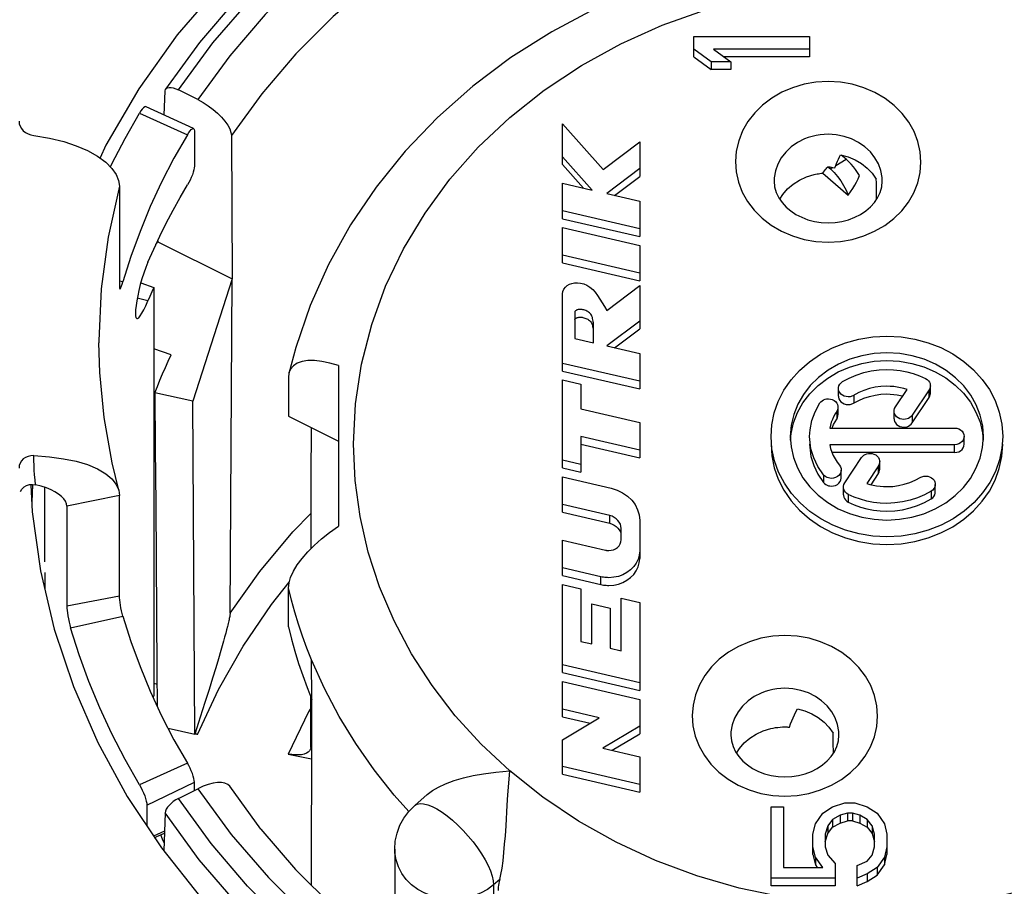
# Model space of a CAD drawing. Extents: x 0 to 420, y 0 to 297.
# Tile 69 of 116: x 215.21 to 217.76, y 165.48 to 167.72. Entities that reach past the tile are written whole.
import ezdxf

# ---------------------------------------------------------------- set-up
doc = ezdxf.new("R2010")
doc.units = 0
doc.header["$LTSCALE"] = 23.1
doc.layers.get('0').update_dxf_attribs({"linetype": 'CONTINUOUS'})
doc.layers.add('02___PRT_ALL_AXES', color=7, linetype='CONTINUOUS')

msp = doc.modelspace()

# ---------------------------------------------------------------- linework, layer by layer
at = {"color": 7, "linetype": 'CONTINUOUS'}
for p, q in [((216.9567, 167.6233), (216.9567, 167.6758)), ((216.9567, 167.6758), (217.2567, 167.6758)), ((217.2567, 167.6758), (217.2567, 167.6233)), ((217.0014, 167.6108), (216.9567, 167.6433)), ((217.0078, 167.6433), (217.0525, 167.6108)), ((217.2567, 167.6433), (217.0078, 167.6433)), ((216.9567, 167.6233), (217.0014, 167.5908)), ((217.0014, 167.6108), (217.0014, 167.5908)), ((217.0525, 167.6108), (217.0014, 167.6108)), ((217.2567, 167.6233), (217.0353, 167.6233)), ((217.0525, 167.6108), (217.0525, 167.5908)), ((217.0525, 167.5908), (217.0014, 167.5908)), ((215.5202, 167.5409), (215.4349, 167.3949)), ((215.5859, 167.4727), (215.5879, 167.5356)), ((215.6729, 167.5127), (215.6225, 167.538)), ((215.6619, 167.4377), (215.5387, 167.4945)), ((215.5214, 167.4775), (215.6459, 167.422)), ((215.6639, 167.4322), (215.6639, 167.3407)), ((216.6167, 167.3449), (216.6167, 167.4498)), ((216.6167, 167.4498), (216.7223, 167.3316)), ((215.7595, 167.4196), (215.7612, 167.0486)), ((215.4349, 167.3949), (215.4195, 167.3617)), ((216.7223, 167.3316), (216.8167, 167.4034)), ((216.8167, 167.4034), (216.8167, 167.3142)), ((216.694, 167.2784), (216.6167, 167.3649)), ((217.3241, 167.342), (217.3509, 167.3587)), ((217.3509, 167.3587), (217.3386, 167.3693)), ((216.6167, 167.3449), (216.6714, 167.2836)), ((216.8167, 167.3342), (216.7317, 167.2697)), ((217.3038, 167.339), (217.3103, 167.3333)), ((217.3103, 167.3333), (217.3165, 167.3372)), ((217.3165, 167.3372), (217.3217, 167.3362)), ((216.7519, 167.265), (216.8167, 167.3142)), ((217.2909, 167.3224), (217.3563, 167.2651)), ((215.4698, 167.2889), (215.4698, 167.0281)), ((216.6167, 167.2046), (216.6167, 167.2963)), ((216.6167, 167.2963), (216.694, 167.2784)), ((216.7317, 167.2697), (216.8167, 167.2499)), ((216.8167, 167.2499), (216.8167, 167.1582)), ((216.8167, 167.1782), (216.6167, 167.2246)), ((216.6167, 167.2046), (216.8167, 167.1582)), ((216.6167, 167.0899), (216.6167, 167.1816)), ((216.6167, 167.1816), (216.8167, 167.1352)), ((215.5642, 167.1378), (215.5688, 167.1448)), ((215.5688, 167.1475), (215.5688, 167.1448)), ((215.5688, 167.1448), (215.7612, 167.0486)), ((216.8167, 167.1352), (216.8167, 167.0434)), ((216.8167, 167.0634), (216.6167, 167.1099)), ((216.6167, 167.0899), (216.8167, 167.0434)), ((215.7612, 167.0486), (215.6596, 166.7326)), ((215.7563, 166.1834), (215.7612, 167.0486)), ((215.4789, 167.0412), (215.4698, 167.0432)), ((215.477, 167.0353), (215.4789, 167.0412)), ((215.5252, 167.0384), (215.559, 167.0268)), ((215.559, 167.0268), (215.5538, 167.0151)), ((215.559, 167.0268), (215.559, 165.9692)), ((216.7317, 166.9672), (216.8167, 167.0317)), ((216.8167, 167.0317), (216.8167, 166.9196)), ((215.5435, 166.9916), (215.5159, 166.9992)), ((215.5486, 167.0034), (215.5435, 166.9916)), ((215.5538, 167.0151), (215.5486, 167.0034)), ((216.6167, 167.0033), (216.6165, 167.007)), ((216.6167, 166.8101), (216.6167, 167.0033)), ((216.6487, 166.9637), (216.6487, 166.8944)), ((216.6967, 166.8833), (216.6967, 166.9353)), ((216.8167, 166.9396), (216.7317, 166.8752)), ((216.7519, 166.8705), (216.8167, 166.9196)), ((216.6487, 166.8944), (216.6967, 166.8833)), ((215.4167, 166.8884), (215.4167, 166.8836)), ((216.7317, 166.8752), (216.8167, 166.8554)), ((215.6036, 166.8524), (215.559, 166.868)), ((216.8167, 166.8554), (216.8167, 166.7637)), ((216.0367, 166.8242), (216.0367, 166.4085)), ((216.8167, 166.7837), (216.6167, 166.8301)), ((215.9084, 166.8042), (215.9073, 166.7939)), ((215.9073, 166.7939), (215.9073, 166.6934)), ((216.6167, 166.8101), (216.8167, 166.7637)), ((216.6167, 166.5592), (216.6167, 166.7871)), ((216.6167, 166.7871), (216.6647, 166.776)), ((216.6647, 166.776), (216.6647, 166.7126)), ((217.5692, 166.7521), (217.5692, 166.7721)), ((215.6596, 166.7326), (215.5613, 166.7536)), ((217.3313, 166.745), (217.3313, 166.765)), ((217.3707, 166.7473), (217.3707, 166.7273)), ((217.4788, 166.7173), (217.509, 166.7626)), ((217.5659, 166.7613), (217.5221, 166.6957)), ((217.5221, 166.6757), (217.5659, 166.7413)), ((217.5659, 166.7413), (217.5659, 166.7613)), ((215.6654, 165.8706), (215.6596, 166.7326)), ((217.3302, 166.6966), (217.3302, 166.7166)), ((215.9073, 166.6934), (216.0367, 166.6287)), ((216.6647, 166.7126), (216.8167, 166.6773)), ((217.3268, 166.7058), (217.3226, 166.699)), ((217.3268, 166.7058), (217.3268, 166.6858)), ((217.4755, 166.6865), (217.4755, 166.7065)), ((217.5221, 166.6957), (217.5221, 166.6757)), ((216.8167, 166.6773), (216.8167, 166.5856)), ((216.6647, 166.6409), (216.6647, 166.5481)), ((216.8167, 166.6056), (216.6647, 166.6409)), ((217.2074, 166.6309), (217.2087, 166.6481)), ((217.3088, 166.6625), (217.6317, 166.6625)), ((217.6567, 166.6209), (217.6567, 166.6409)), ((217.7044, 166.6498), (217.7059, 166.6309)), ((216.6647, 166.6209), (216.8167, 166.5856)), ((217.6317, 166.6192), (217.3088, 166.6192)), ((217.6317, 166.5992), (217.6317, 166.6192)), ((217.6317, 166.5992), (217.3147, 166.5992)), ((216.6647, 166.5681), (216.6167, 166.5792)), ((217.3476, 166.5204), (217.3914, 166.5862)), ((217.4347, 166.5646), (217.4044, 166.5191)), ((217.4347, 166.5446), (217.4347, 166.5646)), ((217.4381, 166.5554), (217.4381, 166.5754)), ((216.6167, 166.5592), (216.6647, 166.5481)), ((217.2929, 166.5415), (217.2929, 166.5215)), ((217.3384, 166.5339), (217.3384, 166.5539)), ((217.4156, 166.516), (217.4347, 166.5446)), ((216.6167, 166.4445), (216.6167, 166.5362)), ((216.6167, 166.5362), (216.7426, 166.507)), ((217.5821, 166.4967), (217.5821, 166.5167)), ((215.2133, 166.4986), (215.2174, 166.5048)), ((215.2767, 166.3159), (215.2767, 166.509)), ((215.4698, 166.488), (215.3334, 166.4605)), ((215.468, 166.5015), (215.4698, 166.488)), ((215.4698, 166.2272), (215.4698, 166.488)), ((217.3442, 166.4896), (217.3442, 166.5096)), ((217.3567, 166.4909), (217.3567, 166.4709)), ((217.5714, 166.499), (217.5714, 166.479)), ((215.3334, 166.4605), (215.3326, 166.4666)), ((215.3334, 166.4605), (215.3334, 166.2013)), ((216.7391, 166.4361), (216.6167, 166.4645)), ((216.6167, 166.4445), (216.7391, 166.4161)), ((216.7391, 166.4161), (216.7391, 166.4361)), ((216.8167, 166.4233), (216.8167, 166.3245)), ((216.7666, 166.3938), (216.7681, 166.3884)), ((216.7687, 166.3732), (216.7687, 166.4026)), ((216.6167, 166.2807), (216.6167, 166.3724)), ((216.6167, 166.3724), (216.7284, 166.3465)), ((215.2767, 166.2884), (215.2767, 166.2448)), ((216.716, 166.2776), (216.6167, 166.3007)), ((215.8631, 166.2062), (215.9093, 166.2636)), ((216.6167, 166.2807), (216.716, 166.2576)), ((216.6167, 166.0298), (216.6167, 166.2576)), ((216.6167, 166.2576), (216.6647, 166.2465)), ((216.716, 166.2576), (216.716, 166.2776)), ((215.9073, 166.1483), (215.9073, 166.2488)), ((216.6647, 166.2465), (216.6647, 166.1104)), ((215.4698, 166.2272), (215.3334, 166.2013)), ((216.6927, 166.1039), (216.6927, 166.2078)), ((216.6927, 166.2078), (216.7407, 166.1966)), ((216.7687, 166.0862), (216.7687, 166.2223)), ((216.7687, 166.2223), (216.8167, 166.2112)), ((216.8167, 166.2112), (216.8167, 165.9834)), ((216.7407, 166.1966), (216.7407, 166.0927)), ((215.3432, 166.1456), (215.4789, 166.1756)), ((215.7449, 166.1314), (215.7422, 166.1215)), ((215.7473, 166.1405), (215.7449, 166.1314)), ((215.7494, 166.1488), (215.7473, 166.1405)), ((215.7392, 166.1108), (215.7359, 166.0991)), ((215.7422, 166.1215), (215.7392, 166.1108)), ((216.6647, 166.1104), (216.6927, 166.1039)), ((215.7323, 166.0864), (215.7261, 166.0655)), ((215.7359, 166.0991), (215.7323, 166.0864)), ((216.7407, 166.0927), (216.7687, 166.0862)), ((215.7261, 166.0655), (215.7191, 166.0419)), ((215.9679, 165.96), (215.9671, 166.0625)), ((215.5669, 166.0351), (215.5678, 165.942)), ((215.7191, 166.0419), (215.711, 166.0154)), ((216.8167, 166.0034), (216.6167, 166.0498)), ((216.6167, 166.0298), (216.8167, 165.9834)), ((215.559, 166.0024), (215.5672, 165.9995)), ((215.711, 166.0154), (215.7017, 165.9856)), ((216.6167, 165.915), (216.6167, 166.0067)), ((216.6167, 166.0067), (216.8167, 165.9603)), ((215.3505, 165.9933), (215.4136, 165.8488)), ((215.7017, 165.9856), (215.6912, 165.9519)), ((215.5572, 165.9649), (215.559, 165.9692)), ((215.965, 165.8355), (215.9652, 165.9668)), ((216.8167, 165.9603), (216.8167, 165.871)), ((216.7122, 165.9128), (216.6167, 165.935)), ((215.6747, 165.9001), (215.6654, 165.8706)), ((216.6167, 165.915), (216.6881, 165.8984)), ((216.6167, 165.8559), (216.7122, 165.9128)), ((215.5958, 165.8854), (215.6654, 165.8705)), ((216.8167, 165.891), (216.7212, 165.8341)), ((215.4136, 165.8488), (215.4899, 165.7092)), ((216.6167, 165.7666), (216.6167, 165.8559)), ((216.7453, 165.8285), (216.8167, 165.871)), ((216.7212, 165.8341), (216.8167, 165.8119)), ((215.9066, 165.8188), (215.9669, 165.806)), ((216.8167, 165.8119), (216.8167, 165.7202)), ((215.6459, 165.7949), (215.5214, 165.7393)), ((216.8167, 165.7402), (216.6167, 165.7866)), ((216.6167, 165.7666), (216.8167, 165.7202)), ((215.5409, 165.6868), (215.6639, 165.7462)), ((215.6225, 165.7037), (215.6729, 165.729)), ((215.6639, 165.7245), (215.6639, 165.7462)), ((215.4899, 165.7092), (215.5786, 165.5757)), ((216.2342, 165.6856), (216.2668, 165.7138)), ((217.161, 165.7116), (217.1927, 165.7098)), ((215.5409, 165.6868), (215.5409, 165.6325)), ((217.1567, 165.4777), (217.1567, 165.6817)), ((217.1567, 165.6817), (217.1886, 165.6817)), ((217.1886, 165.6817), (217.1886, 165.5248)), ((217.2907, 165.6655), (217.3163, 165.6817)), ((217.3163, 165.6817), (217.3482, 165.6926)), ((217.3482, 165.6926), (217.3737, 165.6926)), ((217.3737, 165.6926), (217.4056, 165.6817)), ((217.4056, 165.6817), (217.4312, 165.6655)), ((215.5879, 165.6668), (215.5849, 165.5679)), ((215.6764, 165.5451), (215.5879, 165.6668)), ((217.2716, 165.6384), (217.2907, 165.6655)), ((217.3163, 165.6493), (217.3035, 165.633)), ((217.3354, 165.6601), (217.3163, 165.6493)), ((217.3163, 165.6493), (217.3163, 165.6293)), ((217.3546, 165.6655), (217.3354, 165.6601)), ((217.3354, 165.6601), (217.3354, 165.6401)), ((217.3354, 165.6401), (217.3546, 165.6455)), ((217.3546, 165.6655), (217.3546, 165.6455)), ((217.3673, 165.6655), (217.3546, 165.6655)), ((217.3673, 165.6455), (217.3546, 165.6455)), ((217.3673, 165.6655), (217.3673, 165.6455)), ((217.3865, 165.6601), (217.3673, 165.6655)), ((217.3673, 165.6455), (217.3865, 165.6401)), ((217.3865, 165.6601), (217.3865, 165.6401)), ((217.4056, 165.6493), (217.3865, 165.6601)), ((217.4056, 165.6493), (217.4056, 165.6293)), ((217.4184, 165.633), (217.4056, 165.6493)), ((217.4312, 165.6655), (217.4503, 165.6384)), ((215.5864, 165.6192), (215.5583, 165.6063)), ((217.2652, 165.6114), (217.2716, 165.6384)), ((217.3035, 165.633), (217.2971, 165.6114)), ((217.3035, 165.633), (217.3035, 165.613)), ((217.3035, 165.613), (217.3163, 165.6293)), ((217.3163, 165.6293), (217.3354, 165.6401)), ((217.3865, 165.6401), (217.4056, 165.6293)), ((217.4056, 165.6293), (217.4184, 165.613)), ((217.4184, 165.633), (217.4184, 165.613)), ((217.4248, 165.6114), (217.4184, 165.633)), ((217.4503, 165.6384), (217.4567, 165.6114)), ((215.5608, 165.6025), (215.5863, 165.6143)), ((215.5617, 165.6012), (215.5617, 165.603)), ((217.2652, 165.5589), (217.2652, 165.6114)), ((217.2971, 165.5914), (217.3035, 165.613)), ((217.2971, 165.6114), (217.2971, 165.5789)), ((217.4184, 165.613), (217.4248, 165.5914)), ((217.4248, 165.5789), (217.4248, 165.6114)), ((217.4567, 165.6114), (217.4567, 165.5589)), ((215.5786, 165.5757), (215.68, 165.4481)), ((216.1824, 165.5722), (216.1824, 165.2936)), ((217.2716, 165.5518), (217.2652, 165.5789)), ((217.2971, 165.5789), (217.3035, 165.5572)), ((217.4184, 165.5572), (217.4248, 165.5789)), ((217.4567, 165.5789), (217.4503, 165.5518)), ((216.9645, 165.5034), (216.858, 165.5431)), ((217.2652, 165.5589), (217.2716, 165.5318)), ((217.2716, 165.5518), (217.2716, 165.5318)), ((217.2907, 165.5248), (217.2716, 165.5518)), ((217.3035, 165.5572), (217.3227, 165.5356)), ((217.4056, 165.541), (217.4184, 165.5572)), ((217.4503, 165.5518), (217.4312, 165.5248)), ((217.4503, 165.5318), (217.4567, 165.5589)), ((217.4503, 165.5518), (217.4503, 165.5318)), ((217.1886, 165.5248), (217.2907, 165.5248)), ((217.2716, 165.5318), (217.2766, 165.5248)), ((217.3227, 165.5356), (217.3227, 165.4777)), ((217.3801, 165.5302), (217.4056, 165.541)), ((217.3801, 165.4777), (217.3801, 165.5302)), ((217.4312, 165.5248), (217.4056, 165.5085)), ((217.4312, 165.5048), (217.4503, 165.5318)), ((217.4312, 165.5248), (217.4312, 165.5048)), ((216.4544, 165.4941), (216.4385, 165.4803)), ((217.3227, 165.4977), (217.1567, 165.4977)), ((217.4056, 165.5085), (217.3801, 165.4977)), ((217.4056, 165.5085), (217.4056, 165.4885)), ((217.4056, 165.4885), (217.4312, 165.5048)), ((216.4385, 165.4803), (216.4385, 165.1338)), ((217.3227, 165.4777), (217.1567, 165.4777)), ((217.3801, 165.4777), (217.4056, 165.4885))]:
    msp.add_line(p, q, dxfattribs=at)
for points in [[(218.7878, 168.1395), (218.6313, 168.2322), (218.4675, 168.3126), (218.2957, 168.3808), (218.1179, 168.4362), (217.9353, 168.4782), (217.7492, 168.5067), (217.561, 168.5213), (217.3721, 168.522), (217.1837, 168.5088), (216.9974, 168.4818), (216.8143, 168.4411), (216.6359, 168.3872), (216.4635, 168.3202), (216.2982, 168.2409), (216.1414, 168.1496), (215.9941, 168.0472), (215.8574, 167.9342), (215.7322, 167.8116), (215.6196, 167.6801), (215.5202, 167.5409)], [(217.8247, 168.4476), (217.6619, 168.4666), (217.4979, 168.4747), (217.3338, 168.472), (217.1703, 168.4585), (217.0085, 168.4342), (216.8493, 168.3993), (216.6937, 168.354), (216.5424, 168.2986), (216.3965, 168.2333), (216.2567, 168.1587), (216.1238, 168.0749), (215.9987, 167.9827), (215.8821, 167.8826), (215.7746, 167.775), (215.6767, 167.6606), (215.5892, 167.5401)], [(215.6225, 167.538), (215.7113, 167.6598), (215.8104, 167.7748), (215.9201, 167.8831), (216.0392, 167.9837), (216.1671, 168.0758), (216.3028, 168.1589), (216.4449, 168.2323), (216.5935, 168.2958), (216.7489, 168.3495), (216.9091, 168.3927), (217.0725, 168.4246), (217.2381, 168.4453), (217.405, 168.4545), (217.5719, 168.4523), (217.738, 168.4388), (217.9023, 168.414)], [(217.7628, 168.3848), (217.6096, 168.3997), (217.4557, 168.4046), (217.3018, 168.3996), (217.1489, 168.3846), (216.9976, 168.3597), (216.849, 168.3252), (216.7038, 168.2812), (216.5628, 168.2279), (216.4269, 168.1657), (216.2968, 168.0949), (216.173, 168.0158), (216.0563, 167.9289), (215.9474, 167.8346), (215.8468, 167.7335), (215.7554, 167.6263), (215.6729, 167.5127)], [(217.772, 168.2461), (217.6252, 168.2619), (217.4773, 168.2681), (217.3293, 168.2646), (217.1821, 168.2514), (217.0364, 168.2287), (216.8931, 168.1965), (216.7531, 168.155), (216.617, 168.1045), (216.4858, 168.0452), (216.3601, 167.9776), (216.2406, 167.9019), (216.1281, 167.8186), (216.0231, 167.7282), (215.9264, 167.6312), (215.8383, 167.5281), (215.7595, 167.4196)], [(217.8399, 167.8754), (217.7118, 167.8986), (217.582, 167.9125), (217.4515, 167.9169), (217.321, 167.9117), (217.1915, 167.8971), (217.0639, 167.8732), (216.939, 167.8401), (216.8176, 167.798), (216.7009, 167.7474), (216.5894, 167.6885), (216.4835, 167.6216), (216.3844, 167.5473), (216.2929, 167.4664), (216.2094, 167.3794), (216.1341, 167.2865), (216.0678, 167.1885), (216.0108, 167.0861), (215.9634, 166.98), (215.9261, 166.8711), (215.9085, 166.8042)], [(216.0757, 166.6209), (216.081, 166.7254), (216.0966, 166.8284), (216.1228, 166.9304), (216.159, 167.0301), (216.2053, 167.1267), (216.2609, 167.2192), (216.3254, 167.3068), (216.3985, 167.3893), (216.4803, 167.4666), (216.5697, 167.5376), (216.6658, 167.6013), (216.7679, 167.6575), (216.8752, 167.7057), (216.9868, 167.7455), (217.1018, 167.7767), (217.2194, 167.7991), (217.3386, 167.8125), (217.4586, 167.8169), (217.5786, 167.8122), (217.6975, 167.7985), (217.8147, 167.776)], [(217.3047, 167.5596), (217.273, 167.5578), (217.2424, 167.5525), (217.2127, 167.5437), (217.1845, 167.5317), (217.1584, 167.5165), (217.1349, 167.4986), (217.1144, 167.4784), (217.097, 167.456), (217.0832, 167.4317), (217.073, 167.4061), (217.0669, 167.3796), (217.0647, 167.3526), (217.0666, 167.3256), (217.0725, 167.2991), (217.0824, 167.2734), (217.0961, 167.249), (217.1133, 167.2264), (217.1338, 167.2058), (217.1575, 167.1877), (217.1837, 167.1723), (217.2122, 167.16), (217.2422, 167.1511), (217.273, 167.1458), (217.3047, 167.1439)], [(217.3047, 167.1439), (217.3364, 167.1458), (217.367, 167.1511), (217.3968, 167.1599), (217.4249, 167.1719), (217.451, 167.187), (217.4745, 167.2049), (217.4951, 167.2252), (217.5124, 167.2476), (217.5262, 167.2719), (217.5364, 167.2975), (217.5425, 167.324), (217.5447, 167.351), (217.5428, 167.3779), (217.5369, 167.4045), (217.527, 167.4301), (217.5133, 167.4545), (217.4961, 167.4772), (217.4756, 167.4977), (217.4519, 167.5159), (217.4257, 167.5313), (217.3972, 167.5435), (217.3672, 167.5525), (217.3365, 167.5578), (217.3047, 167.5596)], [(215.5879, 167.5356), (215.5887, 167.5392), (215.5892, 167.5401)], [(215.5892, 167.5401), (215.5907, 167.5418), (215.5939, 167.5436), (215.5982, 167.5444), (215.6034, 167.5442), (215.6093, 167.5431), (215.6156, 167.541), (215.6225, 167.538)], [(215.6729, 167.5127), (215.6867, 167.5052), (215.6997, 167.4969), (215.7122, 167.4876), (215.7238, 167.4778), (215.7341, 167.4676), (215.7429, 167.4572), (215.75, 167.447), (215.7552, 167.4372), (215.7584, 167.4281), (215.7595, 167.4196)], [(215.5387, 167.4945), (215.5376, 167.4947), (215.5351, 167.4939), (215.5321, 167.4916), (215.5287, 167.488), (215.5252, 167.4834), (215.5214, 167.4775)], [(215.2098, 167.4568), (215.2106, 167.4501), (215.2127, 167.4438), (215.2162, 167.4377), (215.2209, 167.4323), (215.2268, 167.4277), (215.2334, 167.424), (215.2405, 167.4214), (215.2481, 167.4198)], [(215.4465, 167.3386), (215.4501, 167.3462), (215.4843, 167.4124), (215.5214, 167.4775)], [(215.6459, 167.422), (215.6494, 167.4274), (215.6527, 167.4318), (215.6558, 167.4351), (215.6586, 167.4372), (215.6609, 167.4379), (215.6619, 167.4377)], [(215.6619, 167.4377), (215.6625, 167.4373), (215.6636, 167.4354), (215.6639, 167.4322)], [(215.2481, 167.4198), (215.2884, 167.4133), (215.3254, 167.4043), (215.358, 167.3935), (215.387, 167.381), (215.4132, 167.3663), (215.4346, 167.3505), (215.4504, 167.3347), (215.4613, 167.319), (215.4677, 167.3036), (215.4698, 167.2889)], [(215.6459, 167.422), (215.611, 167.361), (215.579, 167.2989), (215.5497, 167.2358), (215.5232, 167.1717), (215.4996, 167.1069), (215.4789, 167.0412)], [(217.2436, 167.4109), (217.2255, 167.4018), (217.2092, 167.3904), (217.195, 167.3771), (217.1833, 167.3622), (217.1743, 167.3458), (217.1682, 167.3285), (217.1651, 167.3106), (217.1647, 167.3018)], [(217.3047, 167.423), (217.2942, 167.4227), (217.2837, 167.4217), (217.2734, 167.4199), (217.2632, 167.4176), (217.2532, 167.4145), (217.2436, 167.4109)], [(217.4447, 167.3018), (217.4443, 167.311), (217.4412, 167.3289), (217.435, 167.3462), (217.4259, 167.3625), (217.4141, 167.3775), (217.3998, 167.3907), (217.3835, 167.402), (217.3654, 167.411), (217.3459, 167.4176), (217.3256, 167.4217), (217.3047, 167.423)], [(217.3217, 167.3362), (217.3242, 167.342), (217.3266, 167.3477), (217.3291, 167.3534), (217.3317, 167.3589), (217.3343, 167.3644), (217.3369, 167.3698)], [(217.3369, 167.3698), (217.3563, 167.3645), (217.3743, 167.357), (217.3911, 167.3472), (217.406, 167.3354), (217.4187, 167.3221), (217.4293, 167.307)], [(217.3858, 167.3162), (217.3809, 167.3241), (217.3756, 167.3318), (217.3699, 167.3392), (217.3639, 167.3461), (217.3576, 167.3527), (217.3509, 167.3587)], [(215.6639, 167.3407), (215.6635, 167.3363), (215.6625, 167.3311), (215.6608, 167.325), (215.6586, 167.3184), (215.6558, 167.3115), (215.6526, 167.3046), (215.6494, 167.2982), (215.6459, 167.292)], [(217.2909, 167.3224), (217.2929, 167.3254), (217.295, 167.3282), (217.2971, 167.331), (217.2993, 167.3337), (217.3015, 167.3364), (217.3038, 167.339)], [(217.3038, 167.339), (217.3063, 167.3387), (217.3086, 167.3384), (217.3107, 167.3381), (217.3126, 167.3378), (217.3145, 167.3375), (217.3165, 167.3372)], [(217.3103, 167.3333), (217.32, 167.3242), (217.329, 167.314), (217.3372, 167.3026), (217.3446, 167.2906), (217.3509, 167.2781), (217.3563, 167.2651)], [(217.1647, 167.3018), (217.1661, 167.2866), (217.1703, 167.2722), (217.1767, 167.2587), (217.1852, 167.2462), (217.1956, 167.2348), (217.2076, 167.2246), (217.2212, 167.2156), (217.2361, 167.2081), (217.2522, 167.202), (217.2692, 167.1975), (217.2868, 167.1948), (217.3047, 167.1939)], [(217.1792, 167.255), (217.187, 167.2673), (217.1993, 167.2816), (217.214, 167.2941), (217.2306, 167.3047), (217.2487, 167.3129), (217.2685, 167.3189)], [(217.2685, 167.3189), (217.2722, 167.3197), (217.2759, 167.3204), (217.2796, 167.3211), (217.2833, 167.3216), (217.2871, 167.3221), (217.2909, 167.3224)], [(217.3047, 167.1939), (217.3226, 167.1948), (217.3402, 167.1975), (217.3572, 167.202), (217.3733, 167.2081), (217.3882, 167.2157), (217.4018, 167.2247), (217.4139, 167.2349), (217.4242, 167.2463), (217.4327, 167.2588), (217.4392, 167.2722), (217.4433, 167.2866), (217.4447, 167.3018)], [(217.3563, 167.2651), (217.3624, 167.2738), (217.3681, 167.2825), (217.3733, 167.291), (217.378, 167.2995), (217.3822, 167.3079), (217.3858, 167.3162)], [(217.43, 167.2728), (217.4295, 167.2898), (217.4294, 167.2984), (217.4293, 167.307)], [(215.4698, 167.2889), (215.4404, 167.1567), (215.4226, 167.023), (215.4167, 166.8884)], [(215.5435, 167.0916), (215.5586, 167.1258), (215.5745, 167.1596), (215.5911, 167.1932), (215.6086, 167.2265), (215.6268, 167.2594), (215.6459, 167.292)], [(217.4302, 167.2556), (217.4301, 167.2642), (217.43, 167.2728)], [(215.5435, 167.0916), (215.538, 167.0779), (215.5329, 167.0637), (215.5281, 167.0488)], [(215.5281, 167.0488), (215.5238, 167.0338), (215.5201, 167.0191), (215.517, 167.0049), (215.5145, 166.9917), (215.5127, 166.9795), (215.5115, 166.9688), (215.5111, 166.9599), (215.5115, 166.953), (215.5126, 166.9484), (215.5144, 166.946), (215.5149, 166.9458)], [(215.4698, 167.0281), (215.47, 167.0249), (215.4705, 167.0232), (215.4709, 167.0229)], [(215.4709, 167.0229), (215.4713, 167.0229), (215.4724, 167.024), (215.4738, 167.0266), (215.4753, 167.0304), (215.477, 167.0353)], [(216.6165, 167.007), (216.6167, 167.0099), (216.618, 167.016), (216.6207, 167.0218), (216.6245, 167.027), (216.6292, 167.0313), (216.6347, 167.0348), (216.6409, 167.0372), (216.6478, 167.0385), (216.6554, 167.0388), (216.6635, 167.038), (216.6718, 167.0359), (216.68, 167.0325), (216.6877, 167.0277), (216.695, 167.0216), (216.7017, 167.0142), (216.7079, 167.0059), (216.7138, 166.9966), (216.7195, 166.9869), (216.7255, 166.9771), (216.7317, 166.9672)], [(215.5149, 166.9458), (215.5168, 166.946), (215.52, 166.9483), (215.5237, 166.9529), (215.5281, 166.9598), (215.5329, 166.9686), (215.538, 166.9792), (215.5435, 166.9916)], [(216.6967, 166.9353), (216.6962, 166.939), (216.6956, 166.9425), (216.6949, 166.9459), (216.6941, 166.9491), (216.6931, 166.9521), (216.6918, 166.9548), (216.6904, 166.9572), (216.6887, 166.9593), (216.6867, 166.9611), (216.6845, 166.9627), (216.6822, 166.9641), (216.6797, 166.9654), (216.6771, 166.9665), (216.6746, 166.9675), (216.6721, 166.9683), (216.6697, 166.969), (216.6674, 166.9694), (216.6652, 166.9697), (216.6631, 166.9698), (216.6611, 166.9697), (216.6592, 166.9695), (216.6575, 166.9692), (216.6559, 166.9687), (216.6544, 166.9682), (216.6531, 166.9676), (216.6519, 166.967), (216.6508, 166.9662), (216.6499, 166.9654), (216.6492, 166.9646), (216.6487, 166.9637)], [(216.6487, 166.9437), (216.6492, 166.9446), (216.6499, 166.9454), (216.6508, 166.9462), (216.6519, 166.947), (216.6531, 166.9476), (216.6544, 166.9482), (216.6559, 166.9488), (216.6575, 166.9492), (216.6593, 166.9495), (216.6612, 166.9497), (216.6632, 166.9498), (216.6653, 166.9497), (216.6675, 166.9494), (216.6698, 166.9489), (216.6722, 166.9483), (216.6747, 166.9474), (216.6772, 166.9465), (216.6797, 166.9454), (216.6822, 166.9441), (216.6845, 166.9427), (216.6867, 166.9411), (216.6887, 166.9393), (216.6904, 166.9372), (216.6918, 166.9347), (216.6931, 166.932), (216.6941, 166.9291), (216.6949, 166.9259), (216.6956, 166.9225), (216.6962, 166.919)], [(217.1567, 166.6409), (217.1587, 166.671), (217.1651, 166.7018), (217.1756, 166.7317), (217.1903, 166.7603), (217.2088, 166.7871), (217.2308, 166.8118), (217.2562, 166.8341), (217.2848, 166.8538), (217.316, 166.8703), (217.3494, 166.8834), (217.3843, 166.893), (217.42, 166.8987), (217.4567, 166.9007)], [(217.4567, 166.9007), (217.4934, 166.8987), (217.5289, 166.893), (217.5635, 166.8836), (217.5966, 166.8707), (217.6275, 166.8544), (217.6559, 166.8351), (217.6813, 166.8131), (217.7034, 166.7887), (217.722, 166.7621), (217.7369, 166.7336), (217.7477, 166.7038), (217.7544, 166.673), (217.7567, 166.6409)], [(215.468, 166.5015), (215.4507, 166.5727), (215.4302, 166.6895), (215.419, 166.8063), (215.4167, 166.8836)], [(215.5613, 166.7536), (215.5679, 166.7702), (215.5746, 166.7868), (215.5816, 166.8033), (215.5887, 166.8197), (215.5961, 166.8361), (215.6036, 166.8524)], [(217.4567, 166.8574), (217.4237, 166.8554), (217.3918, 166.8499), (217.3608, 166.8408), (217.3315, 166.8282), (217.3043, 166.8125), (217.2798, 166.7938), (217.2584, 166.7727), (217.2404, 166.7494), (217.226, 166.7241), (217.2154, 166.6974), (217.209, 166.6698), (217.2067, 166.6409)], [(217.7067, 166.6409), (217.7047, 166.6681), (217.6985, 166.6957), (217.6882, 166.7225), (217.674, 166.7479), (217.6561, 166.7715), (217.6347, 166.7929), (217.61, 166.8118), (217.5827, 166.8279), (217.5531, 166.8406), (217.5218, 166.8499), (217.4898, 166.8554), (217.4567, 166.8574)], [(216.0367, 166.8242), (216.0142, 166.8308), (215.9935, 166.8351), (215.9745, 166.8372), (215.9575, 166.8371), (215.9428, 166.8349), (215.9303, 166.8305), (215.9203, 166.8238), (215.913, 166.8154), (215.9087, 166.8054), (215.9084, 166.8042)], [(217.2087, 166.6481), (217.2149, 166.6757), (217.2252, 166.7025), (217.2394, 166.7279), (217.2573, 166.7515), (217.2787, 166.7729), (217.3034, 166.7918), (217.3307, 166.8079), (217.3603, 166.8206), (217.3916, 166.8299), (217.4236, 166.8354), (217.4567, 166.8374)], [(217.4567, 166.8374), (217.4897, 166.8354), (217.5216, 166.8299), (217.5526, 166.8208)], [(217.5526, 166.8208), (217.582, 166.8082), (217.6091, 166.7925), (217.6336, 166.7738), (217.655, 166.7527), (217.673, 166.7294), (217.6874, 166.7041), (217.698, 166.6774), (217.7044, 166.6498)], [(217.342, 166.7827), (217.3593, 166.7921), (217.3775, 166.7999), (217.3966, 166.806), (217.4163, 166.8105), (217.4363, 166.8131), (217.4567, 166.8141)], [(217.4567, 166.8141), (217.4742, 166.8134), (217.4914, 166.8114), (217.5085, 166.8082), (217.5251, 166.8036), (217.5412, 166.7979), (217.5567, 166.7909)], [(217.3313, 166.765), (217.3315, 166.7675), (217.3327, 166.7719), (217.3348, 166.776), (217.3379, 166.7796), (217.342, 166.7827)], [(217.4567, 166.7708), (217.4414, 166.7701), (217.4264, 166.7681), (217.4116, 166.7647), (217.3973, 166.7601), (217.3837, 166.7543), (217.3685, 166.7461)], [(217.509, 166.7626), (217.5006, 166.7651), (217.492, 166.7671), (217.4833, 166.7687), (217.4745, 166.7698), (217.4656, 166.7705), (217.4567, 166.7708)], [(217.5567, 166.7909), (217.5608, 166.7883), (217.5641, 166.7852), (217.5666, 166.7816), (217.5684, 166.7777), (217.5691, 166.7736), (217.5692, 166.7721)], [(217.5692, 166.7721), (217.569, 166.7693), (217.5679, 166.7653), (217.5659, 166.7613)], [(215.5613, 166.7536), (215.5627, 166.6098), (215.5639, 166.4661)], [(217.3563, 166.7433), (217.3509, 166.7439), (217.346, 166.7453), (217.3415, 166.7476), (217.3376, 166.7506), (217.3346, 166.7543), (217.3325, 166.7585), (217.3315, 166.7629), (217.3313, 166.765)], [(217.3313, 166.745), (217.3315, 166.7429), (217.3325, 166.7385)], [(217.3685, 166.7461), (217.3662, 166.7451), (217.3638, 166.7444), (217.3614, 166.7438), (217.3589, 166.7435), (217.3563, 166.7433)], [(217.3837, 166.7343), (217.3973, 166.7401), (217.4116, 166.7447), (217.4264, 166.7481), (217.4414, 166.7501), (217.4567, 166.7508)], [(217.4567, 166.7508), (217.4656, 166.7505), (217.4745, 166.7498), (217.4833, 166.7487), (217.492, 166.7471), (217.4978, 166.7457)], [(217.5659, 166.7413), (217.5679, 166.7453), (217.569, 166.7493), (217.5692, 166.7521)], [(217.2567, 166.6409), (217.2577, 166.6577), (217.2624, 166.6818), (217.271, 166.705), (217.2835, 166.7275)], [(217.2835, 166.7275), (217.286, 166.7306), (217.2891, 166.7332), (217.2927, 166.7354), (217.2966, 166.737), (217.3007, 166.7379), (217.3052, 166.7383)], [(217.3052, 166.7383), (217.3105, 166.7378), (217.3154, 166.7364), (217.3199, 166.7341), (217.3238, 166.7311), (217.3268, 166.7274), (217.3289, 166.7233), (217.33, 166.7189), (217.3301, 166.7166)], [(217.3301, 166.7166), (217.33, 166.7144), (217.329, 166.7101), (217.3268, 166.7058)], [(217.3325, 166.7385), (217.3346, 166.7343), (217.3376, 166.7306), (217.3415, 166.7276), (217.346, 166.7253), (217.3509, 166.7239), (217.3563, 166.7233)], [(217.3563, 166.7233), (217.3589, 166.7235), (217.3614, 166.7238), (217.3638, 166.7244), (217.3662, 166.7251), (217.3685, 166.7261), (217.3837, 166.7343)], [(217.4755, 166.7065), (217.4756, 166.7087), (217.4767, 166.713), (217.4788, 166.7173)], [(217.3226, 166.699), (217.3188, 166.692), (217.3156, 166.6848), (217.3128, 166.6775), (217.3106, 166.6701), (217.3088, 166.6625)], [(217.3268, 166.6858), (217.329, 166.6901), (217.33, 166.6944), (217.3301, 166.6966)], [(217.5005, 166.6848), (217.4951, 166.6854), (217.4902, 166.6867), (217.4857, 166.689), (217.4819, 166.692), (217.4788, 166.6957), (217.4767, 166.6998), (217.4756, 166.7042), (217.4755, 166.7065)], [(217.5221, 166.6957), (217.5196, 166.6925), (217.5165, 166.6899), (217.513, 166.6877), (217.509, 166.6861), (217.5049, 166.6852), (217.5005, 166.6848)], [(217.3147, 166.6625), (217.3156, 166.6648), (217.3188, 166.672)], [(217.3188, 166.672), (217.3226, 166.679), (217.3268, 166.6858)], [(217.4755, 166.6865), (217.4756, 166.6842), (217.4767, 166.6798), (217.4788, 166.6757), (217.4819, 166.672), (217.4857, 166.669), (217.4902, 166.6667), (217.4951, 166.6654), (217.5005, 166.6648)], [(217.5005, 166.6648), (217.5049, 166.6652), (217.509, 166.6661), (217.513, 166.6677), (217.5165, 166.6699), (217.5196, 166.6725), (217.5221, 166.6757)], [(215.9659, 166.3506), (215.9662, 166.5341), (215.9666, 166.6637)], [(217.4567, 166.381), (217.4201, 166.383), (217.3845, 166.3887), (217.3499, 166.3981), (217.3169, 166.411), (217.2859, 166.4273), (217.2575, 166.4466), (217.2321, 166.4686), (217.2101, 166.493), (217.1914, 166.5196), (217.1765, 166.5481), (217.1657, 166.5779), (217.159, 166.6087), (217.1567, 166.6409)], [(217.2067, 166.6409), (217.2087, 166.6136), (217.2149, 166.586), (217.2252, 166.5592), (217.2394, 166.5338), (217.2573, 166.5102), (217.2787, 166.4888), (217.3034, 166.4699), (217.3307, 166.4539), (217.3603, 166.4411), (217.3916, 166.4318), (217.4236, 166.4263), (217.4567, 166.4243)], [(217.2929, 166.5415), (217.2781, 166.5629), (217.2672, 166.5854), (217.2601, 166.609), (217.2569, 166.6333), (217.2567, 166.6409)], [(217.7567, 166.6409), (217.7547, 166.6107), (217.7483, 166.5799), (217.7378, 166.55), (217.7231, 166.5214), (217.7046, 166.4946), (217.6826, 166.4699), (217.6572, 166.4476), (217.6286, 166.428), (217.5974, 166.4114), (217.564, 166.3983), (217.5291, 166.3887), (217.4934, 166.383), (217.4567, 166.381)], [(217.4567, 166.4243), (217.4897, 166.4263), (217.5216, 166.4318), (217.5526, 166.4409), (217.582, 166.4535), (217.6091, 166.4692), (217.6336, 166.4879), (217.655, 166.509), (217.673, 166.5323), (217.6874, 166.5576), (217.698, 166.5843), (217.7044, 166.6119), (217.7067, 166.6409)], [(217.6317, 166.6625), (217.6375, 166.6619), (217.6427, 166.6603), (217.6474, 166.6577), (217.6513, 166.6543), (217.6542, 166.6503), (217.6561, 166.6458), (217.6567, 166.6409)], [(217.6567, 166.6409), (217.6561, 166.6361), (217.6543, 166.6316), (217.6514, 166.6275), (217.6475, 166.6241), (217.6428, 166.6214), (217.6375, 166.6198), (217.6317, 166.6192)], [(216.4802, 165.7751), (216.4064, 165.8443), (216.3394, 165.9178), (216.2792, 165.9959), (216.2262, 166.0779), (216.1808, 166.1632), (216.1433, 166.2513), (216.1138, 166.3417), (216.0927, 166.4338), (216.08, 166.5267), (216.0757, 166.6209)], [(218.8378, 166.6209), (218.8328, 166.5198), (218.8182, 166.4202), (218.7938, 166.3218), (218.7601, 166.2254), (218.7171, 166.132), (218.6652, 166.042), (218.6048, 165.9562), (218.5363, 165.875), (218.46, 165.799), (218.3765, 165.7287), (218.2865, 165.6648), (218.1906, 165.6077), (218.0896, 165.5578), (217.9841, 165.5155), (217.875, 165.481), (217.763, 165.4546), (217.6488, 165.4365), (217.5332, 165.4267), (217.4172, 165.4254), (217.3014, 165.4324), (217.187, 165.4479), (217.0745, 165.4716), (216.9645, 165.5034)], [(217.1567, 166.6209), (217.1587, 166.5907), (217.1651, 166.5599), (217.1756, 166.53), (217.1903, 166.5014), (217.2088, 166.4746), (217.2308, 166.4499), (217.2562, 166.4276), (217.2848, 166.408), (217.316, 166.3914), (217.3494, 166.3783), (217.3843, 166.3687), (217.42, 166.363), (217.4567, 166.361)], [(217.2567, 166.6209), (217.2569, 166.6133), (217.2601, 166.589), (217.2672, 166.5654), (217.2781, 166.5429), (217.2929, 166.5215)], [(217.3088, 166.6192), (217.3111, 166.6098), (217.3141, 166.6006), (217.3179, 166.5916), (217.3225, 166.5828), (217.3278, 166.5744), (217.3338, 166.5663)], [(217.4567, 166.361), (217.4934, 166.363), (217.5289, 166.3687), (217.5635, 166.3781), (217.5966, 166.391), (217.6275, 166.4073), (217.6559, 166.4266), (217.6813, 166.4486), (217.7034, 166.473), (217.722, 166.4996), (217.7369, 166.5281), (217.7477, 166.5579), (217.7544, 166.5887), (217.7567, 166.6209)], [(217.6317, 166.5992), (217.6375, 166.5998), (217.6427, 166.6014), (217.6474, 166.604), (217.6513, 166.6074), (217.6542, 166.6114), (217.6561, 166.616), (217.6567, 166.6209)], [(215.2481, 166.5912), (215.2404, 166.5909), (215.2334, 166.5893), (215.2267, 166.5865), (215.2209, 166.5825), (215.2162, 166.5775), (215.2127, 166.5717), (215.2105, 166.5656), (215.2098, 166.559)], [(215.2522, 166.5159), (215.2514, 166.5289), (215.2501, 166.5414), (215.2492, 166.5536), (215.2487, 166.5658), (215.2481, 166.5784), (215.2481, 166.5912)], [(215.2481, 166.5912), (215.2883, 166.5882), (215.3252, 166.5833), (215.3578, 166.5765), (215.3868, 166.5679), (215.413, 166.5569), (215.4345, 166.5443), (215.4504, 166.5309), (215.4613, 166.5169), (215.468, 166.5015)], [(217.3914, 166.5862), (217.394, 166.5894), (217.397, 166.592), (217.4006, 166.5941), (217.4045, 166.5957), (217.4087, 166.5967), (217.4131, 166.597)], [(217.4131, 166.597), (217.4184, 166.5965), (217.4233, 166.5952), (217.4278, 166.5929), (217.4317, 166.5899), (217.4347, 166.5862), (217.4368, 166.5821), (217.4379, 166.5777), (217.4381, 166.5754)], [(217.3338, 166.5663), (217.3365, 166.5621), (217.338, 166.5576), (217.3383, 166.5539)], [(217.4381, 166.5754), (217.4379, 166.5732), (217.4369, 166.5688), (217.4347, 166.5646)], [(217.3134, 166.5323), (217.3093, 166.5326), (217.3055, 166.5334), (217.3018, 166.5347), (217.2984, 166.5366), (217.2955, 166.5388), (217.2929, 166.5415)], [(217.3383, 166.5539), (217.3383, 166.5529), (217.3375, 166.5483), (217.3355, 166.5439), (217.3325, 166.54), (217.3286, 166.5368), (217.324, 166.5343), (217.3189, 166.5328), (217.3134, 166.5323)], [(217.4347, 166.5446), (217.4369, 166.5488), (217.4379, 166.5532), (217.4381, 166.5554)], [(217.5449, 166.5356), (217.5472, 166.5366), (217.5496, 166.5374), (217.552, 166.5379), (217.5545, 166.5382), (217.5571, 166.5384)], [(217.5571, 166.5384), (217.5625, 166.5378), (217.5674, 166.5364), (217.5719, 166.5341), (217.5758, 166.5311), (217.5788, 166.5274), (217.5809, 166.5232), (217.582, 166.5188), (217.5821, 166.5167)], [(215.2174, 166.5048), (215.2229, 166.51), (215.2295, 166.5138), (215.2369, 166.5161), (215.2444, 166.5168), (215.2522, 166.5159)], [(215.2407, 166.5153), (215.244, 166.4459), (215.2653, 166.293)], [(215.3326, 166.4666), (215.3298, 166.4734), (215.3254, 166.4797), (215.3195, 166.4858), (215.312, 166.4918), (215.3029, 166.4976), (215.2926, 166.5028), (215.2809, 166.5076), (215.2673, 166.5121), (215.2522, 166.5159)], [(217.2929, 166.5215), (217.2955, 166.5188), (217.2984, 166.5166), (217.3018, 166.5147), (217.3055, 166.5134), (217.3093, 166.5126), (217.3134, 166.5123)], [(217.3134, 166.5123), (217.3189, 166.5128), (217.324, 166.5143), (217.3286, 166.5168), (217.3325, 166.52), (217.3355, 166.5239), (217.3375, 166.5283)], [(217.3375, 166.5283), (217.3383, 166.5329), (217.3383, 166.5339)], [(217.3442, 166.5096), (217.3444, 166.5124), (217.3455, 166.5164), (217.3476, 166.5204)], [(217.4044, 166.5191), (217.4129, 166.5166), (217.4214, 166.5146), (217.4301, 166.513), (217.4389, 166.5119), (217.4478, 166.5112), (217.4567, 166.5109)], [(217.4567, 166.5109), (217.472, 166.5116), (217.487, 166.5136), (217.5018, 166.517), (217.5161, 166.5216), (217.5297, 166.5274), (217.5449, 166.5356)], [(217.5821, 166.5167), (217.5819, 166.5142), (217.5808, 166.5098), (217.5786, 166.5057), (217.5755, 166.5021), (217.5714, 166.499)], [(216.7426, 166.507), (216.7583, 166.5021), (216.7724, 166.4953), (216.7851, 166.4865), (216.796, 166.4761), (216.8048, 166.4643), (216.8113, 166.4513), (216.8153, 166.4377), (216.8167, 166.4233)], [(217.3567, 166.4909), (217.3526, 166.4934), (217.3493, 166.4965), (217.3468, 166.5001), (217.3451, 166.504), (217.3443, 166.5081), (217.3442, 166.5096)], [(217.3442, 166.4896), (217.3443, 166.4881), (217.3451, 166.484), (217.3468, 166.4801), (217.3493, 166.4765), (217.3526, 166.4734), (217.3567, 166.4709)], [(217.4567, 166.4676), (217.4392, 166.4683), (217.422, 166.4703), (217.4049, 166.4736), (217.3883, 166.4781), (217.3722, 166.4839), (217.3567, 166.4909)], [(217.5714, 166.499), (217.5541, 166.4896), (217.5359, 166.4818), (217.5168, 166.4757), (217.4971, 166.4712), (217.4771, 166.4686), (217.4567, 166.4676)], [(217.5714, 166.479), (217.5755, 166.4821), (217.5786, 166.4857), (217.5808, 166.4898), (217.5819, 166.4942), (217.5821, 166.4967)], [(215.5639, 166.4661), (215.5657, 166.1788), (215.5669, 166.0351)], [(217.3567, 166.4709), (217.3722, 166.4639), (217.3883, 166.4581), (217.4049, 166.4536), (217.422, 166.4503), (217.4392, 166.4483), (217.4567, 166.4476)], [(217.4567, 166.4476), (217.4771, 166.4486), (217.4971, 166.4512), (217.5168, 166.4557), (217.5359, 166.4618), (217.5541, 166.4696), (217.5714, 166.479)], [(215.7563, 166.1834), (215.8331, 166.2913), (215.9189, 166.3939), (215.966, 166.4422)], [(216.7687, 166.4026), (216.7681, 166.4084), (216.7666, 166.4138), (216.764, 166.419), (216.7604, 166.4237), (216.7561, 166.4279), (216.751, 166.4314), (216.7453, 166.4341), (216.7391, 166.4361)], [(216.7391, 166.4161), (216.7453, 166.4141), (216.751, 166.4114), (216.7561, 166.4079), (216.7604, 166.4037), (216.764, 166.399), (216.7666, 166.3938)], [(215.9073, 166.2488), (215.9088, 166.2618), (215.913, 166.2761), (215.9203, 166.2917), (215.9302, 166.3082), (215.9425, 166.3249), (215.9571, 166.3418), (215.9739, 166.3588), (215.9929, 166.3757), (216.0138, 166.3922), (216.0367, 166.4085)], [(216.7367, 166.3455), (216.7431, 166.3461), (216.749, 166.3477), (216.7545, 166.3502), (216.7593, 166.3536), (216.7633, 166.3578), (216.7662, 166.3625), (216.768, 166.3677), (216.7687, 166.3732)], [(216.7284, 166.3465), (216.7298, 166.3462), (216.7312, 166.3459), (216.7325, 166.3457), (216.7339, 166.3456), (216.7353, 166.3455), (216.7367, 166.3455)], [(216.8167, 166.3445), (216.8157, 166.3335), (216.8128, 166.3231), (216.8079, 166.313), (216.8014, 166.3038), (216.7933, 166.2955), (216.7838, 166.2885), (216.7731, 166.2828), (216.7615, 166.2787), (216.7494, 166.2762), (216.7367, 166.2752)], [(216.7367, 166.2552), (216.7494, 166.2562), (216.7615, 166.2587), (216.7731, 166.2628), (216.7838, 166.2685), (216.7933, 166.2756), (216.8014, 166.2838), (216.8079, 166.293), (216.8128, 166.3031), (216.8157, 166.3135), (216.8167, 166.3245)], [(215.2653, 166.293), (215.301, 166.1417), (215.3505, 165.9933)], [(216.7367, 166.2752), (216.7332, 166.2753), (216.7297, 166.2755), (216.7263, 166.2758), (216.7228, 166.2763), (216.7194, 166.2769), (216.716, 166.2776)], [(216.716, 166.2576), (216.7194, 166.2569), (216.7228, 166.2563), (216.7263, 166.2558), (216.7297, 166.2555), (216.7332, 166.2553), (216.7367, 166.2552)], [(215.9671, 166.0625), (215.955, 166.093), (215.9438, 166.1238), (215.9334, 166.1547), (215.9238, 166.1859), (215.9151, 166.2173), (215.9073, 166.2488)], [(215.4789, 166.1756), (215.477, 166.1824), (215.4753, 166.1894), (215.4737, 166.1968), (215.4724, 166.2042), (215.4713, 166.2112), (215.4705, 166.2175), (215.47, 166.2228), (215.4698, 166.2272)], [(215.6723, 165.869), (215.7261, 165.9859), (215.7897, 166.0982), (215.8631, 166.2062)], [(215.3334, 166.2013), (215.3336, 166.1965), (215.3342, 166.1907), (215.335, 166.1839), (215.3362, 166.1763), (215.3377, 166.1684), (215.3394, 166.1604), (215.3413, 166.1528), (215.3432, 166.1456)], [(215.7563, 166.1834), (215.7563, 166.1822), (215.7562, 166.1808), (215.7559, 166.179), (215.7556, 166.177), (215.7552, 166.1747), (215.7548, 166.1721), (215.7542, 166.1694), (215.7536, 166.1664), (215.7529, 166.1633), (215.7521, 166.1599), (215.7513, 166.1564), (215.7504, 166.1527), (215.7494, 166.1488)], [(215.4789, 166.1756), (215.4996, 166.11), (215.5232, 166.0451), (215.5497, 165.9811), (215.579, 165.9179), (215.611, 165.8559), (215.6459, 165.7949)], [(215.5214, 165.7393), (215.4843, 165.8045), (215.4501, 165.8707), (215.4188, 165.938), (215.3905, 166.0063), (215.3654, 166.0755), (215.3432, 166.1456)], [(215.9073, 166.1483), (215.9152, 166.1164), (215.924, 166.0847), (215.9337, 166.0532), (215.9443, 166.0219), (215.9557, 165.9908), (215.9679, 165.96)], [(217.1927, 166.1255), (217.161, 166.1236), (217.1304, 166.1184), (217.1007, 166.1096), (217.0725, 166.0975), (217.0464, 166.0824), (217.0229, 166.0645), (217.0024, 166.0442), (216.985, 166.0218), (216.9712, 165.9976), (216.961, 165.9719), (216.9549, 165.9454), (216.9527, 165.9185), (216.9546, 165.8915), (216.9605, 165.865), (216.9704, 165.8393), (216.9841, 165.8149), (217.0013, 165.7923), (217.0218, 165.7717), (217.0455, 165.7535), (217.0717, 165.7381), (217.1002, 165.7259), (217.1302, 165.717), (217.161, 165.7116)], [(217.1927, 165.7098), (217.2244, 165.7116), (217.255, 165.7169), (217.2848, 165.7257), (217.3129, 165.7378), (217.339, 165.7529), (217.3625, 165.7708), (217.3831, 165.7911), (217.4004, 165.8135), (217.4142, 165.8377), (217.4244, 165.8633), (217.4305, 165.8899), (217.4327, 165.9168), (217.4308, 165.9438), (217.4249, 165.9703), (217.415, 165.996), (217.4013, 166.0204), (217.3841, 166.043), (217.3636, 166.0636), (217.3399, 166.0818), (217.3137, 166.0972), (217.2852, 166.1094), (217.2552, 166.1183), (217.2245, 166.1236), (217.1927, 166.1255)], [(216.219, 165.6703), (216.1813, 165.7122), (216.1292, 165.7777), (216.0816, 165.8457), (216.0386, 165.916), (216.0004, 165.9884), (215.9671, 166.0625)], [(217.1316, 165.9767), (217.1135, 165.9676), (217.0972, 165.9563), (217.083, 165.943), (217.0713, 165.928), (217.0623, 165.9117), (217.0562, 165.8944), (217.0531, 165.8765), (217.0527, 165.8676)], [(217.1927, 165.9889), (217.1822, 165.9885), (217.1717, 165.9875), (217.1614, 165.9858), (217.1512, 165.9834), (217.1412, 165.9804), (217.1316, 165.9767)], [(217.3327, 165.8676), (217.3323, 165.8769), (217.3292, 165.8948), (217.323, 165.9121), (217.3139, 165.9284), (217.3021, 165.9433), (217.2878, 165.9566), (217.2715, 165.9679), (217.2534, 165.9769), (217.2339, 165.9835), (217.2136, 165.9875), (217.1927, 165.9889)], [(215.6912, 165.9519), (215.6791, 165.9139), (215.6747, 165.9001)], [(215.9674, 165.9599), (215.9668, 165.7781), (215.9662, 165.5961), (215.966, 165.4801)], [(215.9652, 165.9375), (215.9593, 165.9278), (215.9066, 165.8188)], [(217.2043, 165.8885), (217.2075, 165.8967), (217.2109, 165.9048), (217.2143, 165.9128), (217.2177, 165.9206), (217.2213, 165.9282), (217.2249, 165.9356)], [(217.2249, 165.9356), (217.2443, 165.9303), (217.2623, 165.9228), (217.2791, 165.913), (217.294, 165.9013), (217.3067, 165.888), (217.3173, 165.8729)], [(217.0672, 165.8209), (217.075, 165.8332), (217.0873, 165.8474), (217.102, 165.86), (217.1186, 165.8705), (217.1367, 165.8787), (217.1565, 165.8848)], [(217.1565, 165.8848), (217.1624, 165.886), (217.1684, 165.887), (217.1744, 165.8878), (217.1805, 165.8884), (217.1866, 165.8888), (217.1927, 165.8889)], [(217.1927, 165.8889), (217.1946, 165.8889), (217.1966, 165.8888), (217.1985, 165.8888), (217.2004, 165.8887), (217.2023, 165.8886), (217.2043, 165.8885)], [(215.67, 165.8698), (215.6677, 165.8698), (215.6665, 165.87), (215.6654, 165.8705)], [(215.6723, 165.869), (215.6711, 165.8695), (215.67, 165.8698)], [(217.0527, 165.8676), (217.0541, 165.8525), (217.0583, 165.838), (217.0647, 165.8246), (217.0732, 165.8121), (217.0836, 165.8007), (217.0956, 165.7905), (217.1092, 165.7815), (217.1241, 165.7739), (217.1402, 165.7679), (217.1572, 165.7634), (217.1748, 165.7607), (217.1927, 165.7598)], [(217.1927, 165.7598), (217.2106, 165.7607), (217.2282, 165.7634), (217.2452, 165.7678), (217.2613, 165.7739), (217.2762, 165.7815), (217.2898, 165.7905), (217.3019, 165.8008), (217.3122, 165.8121), (217.3207, 165.8246), (217.3272, 165.8381), (217.3313, 165.8525), (217.3327, 165.8676)], [(217.318, 165.8387), (217.3175, 165.8557), (217.3174, 165.8643), (217.3173, 165.8729)], [(215.9639, 165.8301), (215.9622, 165.8272), (215.9587, 165.8237), (215.9539, 165.8208), (215.9479, 165.8186), (215.941, 165.8171), (215.9331, 165.8164), (215.9247, 165.8164), (215.9159, 165.8172), (215.9066, 165.8188)], [(215.965, 165.8355), (215.9643, 165.8311), (215.9639, 165.8301)], [(217.3182, 165.8215), (217.3181, 165.8301), (217.318, 165.8387)], [(215.6639, 165.7462), (215.6635, 165.7506), (215.6625, 165.7557), (215.6608, 165.7618), (215.6586, 165.7684), (215.6558, 165.7753), (215.6526, 165.7822), (215.6494, 165.7887), (215.6459, 165.7949)], [(216.2668, 165.7138), (216.2807, 165.7242), (216.2961, 165.7332), (216.314, 165.7416), (216.336, 165.7499), (216.3605, 165.7571), (216.3852, 165.7628), (216.4125, 165.7678), (216.4444, 165.7721), (216.4802, 165.7751)], [(216.4739, 165.6861), (216.4757, 165.7135), (216.4777, 165.7436), (216.4802, 165.7751)], [(216.858, 165.5431), (216.7555, 165.5905), (216.6579, 165.6452), (216.5663, 165.7067), (216.4802, 165.7751)], [(215.5214, 165.7393), (215.5252, 165.7326), (215.5288, 165.7256), (215.5321, 165.7182), (215.5351, 165.7107), (215.5376, 165.7036), (215.5394, 165.6971), (215.5405, 165.6915), (215.5409, 165.6868)], [(215.8361, 165.6245), (215.7552, 165.7357), (215.75, 165.7403), (215.7429, 165.7434), (215.7341, 165.7449), (215.7238, 165.7449), (215.7122, 165.7432), (215.6997, 165.7399), (215.6867, 165.7352), (215.6729, 165.729)], [(215.6729, 165.729), (215.7593, 165.6104), (215.8556, 165.4987), (215.9622, 165.3934)], [(215.6225, 165.7037), (215.6156, 165.6999), (215.6093, 165.6956), (215.6034, 165.6909), (215.5982, 165.6859), (215.5939, 165.6808), (215.5907, 165.6758), (215.5887, 165.6712), (215.5879, 165.6668)], [(217.7714, 164.807), (217.6139, 164.7917), (217.4556, 164.7866), (217.2974, 164.7919), (217.1401, 164.8073), (216.9845, 164.8328), (216.8317, 164.8683), (216.6823, 164.9137), (216.5374, 164.9685), (216.3977, 165.0324), (216.2639, 165.1052), (216.1366, 165.1865), (216.0166, 165.2759), (215.9046, 165.3728), (215.8012, 165.4768), (215.7073, 165.587), (215.6225, 165.7037)], [(216.1824, 165.5722), (216.1839, 165.5934), (216.1884, 165.6142), (216.1959, 165.6343), (216.2061, 165.6531), (216.219, 165.6704), (216.2342, 165.6856)], [(216.2342, 165.6856), (216.2406, 165.6892), (216.2483, 165.6907), (216.2574, 165.6902), (216.2678, 165.6876), (216.2794, 165.6831), (216.2918, 165.6766), (216.305, 165.6684), (216.3186, 165.6585), (216.3324, 165.6472)], [(216.4544, 165.4941), (216.4574, 165.507), (216.4603, 165.5231), (216.4631, 165.5426), (216.4653, 165.5641), (216.4671, 165.585), (216.4689, 165.6073), (216.4707, 165.633), (216.4739, 165.6861)], [(216.3324, 165.6472), (216.3463, 165.6345), (216.3599, 165.6209), (216.373, 165.6063), (216.3854, 165.5912), (216.397, 165.5758), (216.4074, 165.5603), (216.4166, 165.545), (216.4243, 165.5301), (216.4304, 165.516), (216.4349, 165.5029), (216.4376, 165.4909), (216.4385, 165.4803)], [(215.8361, 165.6245), (215.9257, 165.5202), (216.0243, 165.4221), (216.1313, 165.3309), (216.2459, 165.2472), (216.3677, 165.1712), (216.4959, 165.1035), (216.6298, 165.0445), (216.7685, 164.9944), (216.9112, 164.9537), (217.0573, 164.9225), (217.2057, 164.901), (217.3556, 164.8893), (217.5061, 164.8876), (217.6563, 164.8958), (217.8054, 164.914)], [(215.5856, 165.5893), (215.5816, 165.5984), (215.5767, 165.6099)], [(216.4385, 165.4803), (216.4223, 165.4682), (216.4043, 165.4582), (216.3848, 165.4505), (216.3643, 165.4452), (216.3431, 165.4426), (216.3217, 165.4426), (216.3005, 165.4452), (216.28, 165.4505), (216.2605, 165.4582), (216.2425, 165.4682), (216.2263, 165.4803), (216.2123, 165.4943), (216.2008, 165.5099), (216.1919, 165.5268), (216.1858, 165.5446), (216.1828, 165.5629), (216.1824, 165.5722)], [(217.8521, 164.764), (217.6879, 164.7431), (217.5222, 164.7332), (217.3561, 164.7344), (217.1907, 164.7466), (217.0268, 164.7698), (216.8655, 164.8039), (216.7077, 164.8486), (216.5543, 164.9036), (216.4062, 164.9687), (216.2644, 165.0435), (216.1296, 165.1275), (216.0027, 165.2203), (215.8844, 165.3212), (215.7754, 165.4297), (215.6764, 165.5451)], [(216.4544, 165.4941), (216.453, 165.4889), (216.4519, 165.4839), (216.451, 165.4791), (216.4504, 165.4744), (216.45, 165.47), (216.4499, 165.4657)]]:
    msp.add_lwpolyline(points, dxfattribs=at)
at = {"layer": '02___PRT_ALL_AXES', "color": 3, "linetype": 'CONTINUOUS'}
msp.add_line((215.2451, 166.5162), (215.2428, 166.4707), dxfattribs=at)

doc.saveas('drawing.dxf')
